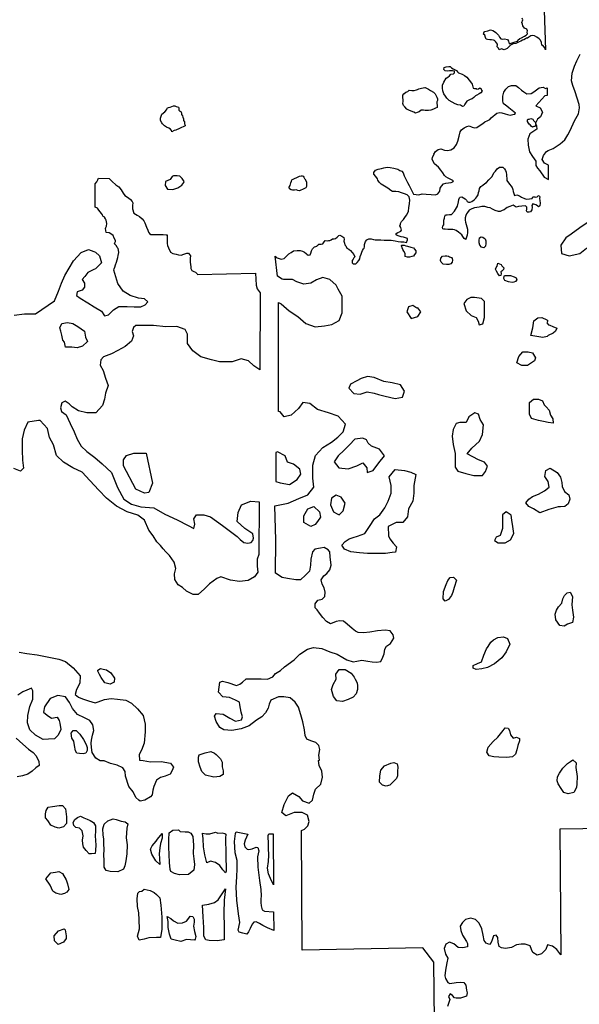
# Model space of a CAD drawing. Extents: x 167040 to 315899, y 721307 to 809380.
# Tile 10 of 20: x 241639 to 253006, y 744317 to 764331. Entities that reach past the tile are written whole.
import ezdxf

# ---------------------------------------------------------------- set-up
doc = ezdxf.new("R2010")
doc.units = 0
doc.layers.add('-RPA', color=1, linetype='CONTINUOUS')
doc.layers.add('RPA', color=3, linetype='CONTINUOUS')

msp = doc.modelspace()

# ---------------------------------------------------------------- linework, layer by layer
at = {"layer": '-RPA', "color": 0}
for points in [[(251952, 762295), (251961, 762312), (251986, 762312), (252025, 762320), (252063, 762311), (252079, 762285), (252092, 762268), (252117, 762242), (252117, 762217), (252125, 762191), (252107, 762157), (252082, 762158), (252056, 762149), (252031, 762167), (252006, 762193), (251989, 762210), (251972, 762227), (251952, 762261)], [(251690, 760761), (251737, 760769), (251791, 760751), (251834, 760725), (251893, 760699), (251935, 760686), (251995, 760689), (252046, 760697), (252063, 760731), (252106, 760734), (252122, 760721), (252148, 760730), (252174, 760751), (252191, 760759), (252207, 760729), (252198, 760695), (252206, 760657), (252214, 760601), (252205, 760550), (252179, 760525), (252154, 760551), (252120, 760569), (252065, 760591), (252044, 760553), (252052, 760519), (252043, 760468), (252017, 760426), (251987, 760417), (251948, 760418), (251932, 760448), (251941, 760478), (251941, 760520), (251916, 760546), (251840, 760538), (251772, 760531), (251725, 760523), (251683, 760549), (251662, 760558), (251598, 760537), (251542, 760517), (251512, 760492), (251478, 760467), (251439, 760450), (251397, 760434), (251363, 760434), (251295, 760452), (251244, 760478), (251194, 760504), (251147, 760514), (251088, 760531), (251024, 760532), (250973, 760524), (250922, 760517), (250879, 760509), (250824, 760484), (250768, 760459), (250734, 760409), (250712, 760383), (250703, 760350), (250690, 760307), (250689, 760256), (250697, 760218), (250705, 760171), (250721, 760120), (250738, 760073), (250737, 760009), (250728, 759954), (250710, 759891), (250701, 759861), (250667, 759887), (250642, 759926), (250617, 759960), (250588, 759982), (250550, 760012), (250504, 760046), (250474, 760060), (250440, 760068), (250372, 760069), (250334, 760070), (250279, 760071), (250253, 760071), (250237, 760080), (250228, 760110), (250237, 760135), (250255, 760164), (250255, 760203), (250256, 760254), (250265, 760300), (250278, 760338), (250291, 760364), (250321, 760363), (250368, 760371), (250410, 760370), (250471, 760438), (250514, 760505), (250532, 760543), (250550, 760632), (250559, 760674), (250576, 760708), (250589, 760725), (250623, 760733), (250653, 760707), (250686, 760690), (250712, 760664), (250728, 760638), (250758, 760621), (250792, 760620), (250826, 760637), (250869, 760670), (250903, 760704), (250925, 760729), (250951, 760771), (250960, 760822), (250969, 760856), (250978, 760902), (251004, 760940), (251047, 760965), (251090, 760999), (251120, 761024), (251167, 761074), (251236, 761141), (251271, 761217), (251305, 761250), (251340, 761301), (251383, 761334), (251451, 761334), (251484, 761299), (251505, 761269), (251518, 761231), (251525, 761180), (251525, 761146), (251533, 761116), (251532, 761065), (251566, 761018), (251641, 760923), (251657, 760881), (251665, 760842)], [(252841, 759972), (252733, 759900), (252629, 759747), (252645, 759577), (252799, 759532), (253014, 759581), (253154, 759685), (253356, 759738), (253509, 759787), (253541, 759959), (253593, 760113), (253636, 760302), (253564, 760403), (253365, 760334), (253163, 760200), (253020, 760102)], [(249399, 759730), (249391, 759738), (249404, 759747), (249446, 759746), (249484, 759737), (249518, 759728), (249582, 759710), (249637, 759693), (249662, 759667), (249687, 759633), (249686, 759594), (249661, 759561), (249639, 759523), (249605, 759515), (249558, 759507), (249515, 759507), (249469, 759516), (249469, 759529), (249470, 759576), (249441, 759623), (249424, 759661), (249407, 759696)], [(251075, 759890), (251092, 759877), (251108, 759835), (251108, 759784), (251098, 759728), (251068, 759695), (251017, 759708), (250988, 759751), (250972, 759798), (250972, 759845), (250982, 759896), (251016, 759921), (251050, 759912)], [(250373, 759513), (250407, 759496), (250424, 759478), (250432, 759444), (250423, 759402), (250397, 759368), (250359, 759352), (250312, 759352), (250244, 759362), (250202, 759405), (250186, 759435), (250195, 759486), (250229, 759523), (250280, 759531), (250318, 759531), (250348, 759522)], [(251433, 759329), (251458, 759303), (251475, 759286), (251466, 759252), (251449, 759235), (251431, 759219), (251414, 759206), (251422, 759172), (251413, 759134), (251383, 759126), (251354, 759169), (251321, 759220), (251305, 759263), (251318, 759297), (251335, 759322), (251349, 759381), (251382, 759372), (251416, 759355)], [(251528, 759132), (251562, 759132), (251609, 759131), (251680, 759105), (251727, 759087), (251735, 759045), (251709, 759011), (251675, 758995), (251641, 758986), (251569, 759004), (251497, 759031), (251472, 759074), (251481, 759116), (251490, 759133)], [(250721, 758645), (250661, 758565), (250711, 758415), (250811, 758316), (250910, 758276), (250950, 758206), (250970, 758126), (251050, 758146), (251080, 758276), (251080, 758445), (251080, 758605), (251020, 758665), (250880, 758685), (250801, 758685)], [(249704, 758465), (249624, 758525), (249534, 758495), (249505, 758395), (249594, 758256), (249724, 758296), (249784, 758395), (249724, 758475)], [(242497, 757918), (242477, 757998), (242457, 758068), (242497, 758158), (242607, 758178), (242717, 758158), (242817, 758098), (242958, 757998), (242978, 757878), (243018, 757788), (242918, 757698), (242808, 757658), (242698, 757678), (242568, 757678), (242548, 757778), (242518, 757818)], [(252355, 757891), (252265, 757871), (252145, 757891), (252024, 757911), (252064, 758071), (252084, 758211), (252164, 758271), (252244, 758281), (252344, 758231), (252364, 758211), (252344, 758171), (252384, 758131), (252405, 758121), (252467, 758098), (252549, 758059), (252526, 758000), (252474, 757961), (252375, 757913)], [(252037, 757359), (251957, 757299), (251838, 757299), (251738, 757359), (251778, 757488), (251857, 757578), (251967, 757578), (252057, 757558), (252117, 757459), (252097, 757399)], [(248927, 756710), (249066, 756680), (249266, 756631), (249415, 756661), (249455, 756780), (249375, 756910), (249206, 756950), (249036, 756980), (248837, 757059), (248707, 757079), (248578, 757039), (248488, 756989), (248358, 756920), (248328, 756840), (248428, 756730), (248558, 756720), (248697, 756770), (248837, 756740)], [(252396, 756392), (252423, 756292), (252469, 756221), (252475, 756133), (252376, 756143), (252276, 756163), (252177, 756182), (252037, 756222), (251997, 756312), (251997, 756422), (251997, 756551), (252077, 756621), (252177, 756621), (252256, 756581), (252296, 756502), (252336, 756462)], [(250711, 756142), (250582, 756142), (250502, 756122), (250442, 756003), (250422, 755863), (250442, 755694), (250482, 755514), (250482, 755345), (250482, 755235), (250542, 755155), (250701, 755106), (250861, 755066), (251040, 755066), (251100, 755146), (251140, 755255), (251080, 755335), (250961, 755385), (250841, 755445), (250731, 755504), (250821, 755624), (250980, 755764), (251040, 755903), (251060, 756093), (250990, 756202), (250960, 756312), (250881, 756342), (250761, 756262)], [(248687, 755793), (248608, 755823), (248448, 755803), (248339, 755693), (248229, 755584), (248109, 755464), (248030, 755344), (248119, 755225), (248309, 755205), (248488, 755265), (248608, 755325), (248688, 755225), (248697, 755125), (248817, 755165), (248937, 755325), (249046, 755464), (248947, 755604), (248787, 755664), (248717, 755723)], [(248502, 753832), (248648, 753889), (248748, 754029), (248847, 754188), (248957, 754268), (249057, 754407), (249126, 754547), (249186, 754707), (249186, 754866), (249146, 755036), (249266, 755185), (249455, 755165), (249585, 755135), (249684, 755085), (249645, 754866), (249645, 754707), (249625, 754547), (249535, 754388), (249515, 754228), (249425, 754108), (249286, 754108), (249126, 754029), (249128, 753838), (249157, 753782), (249225, 753694), (249290, 753616), (249274, 753508), (249202, 753498), (249072, 753479), (248948, 753479), (248834, 753479), (248707, 753479), (248540, 753496), (248364, 753516), (248234, 753568), (248185, 753653), (248250, 753725), (248332, 753780), (248414, 753809)], [(252386, 754378), (252207, 754308), (252077, 754388), (251978, 754438), (251918, 754508), (251978, 754587), (252057, 754637), (252177, 754687), (252297, 754757), (252396, 754827), (252376, 754946), (252306, 755046), (252326, 755166), (252416, 755215), (252557, 755126), (252623, 755031), (252649, 754924), (252659, 754842), (252704, 754744), (252796, 754676), (252815, 754585), (252780, 754493), (252711, 754438), (252626, 754431), (252574, 754428)], [(248129, 754268), (248209, 754348), (248249, 754507), (248169, 754627), (248069, 754667), (247970, 754607), (247950, 754467), (248010, 754328), (248089, 754288)], [(247641, 754068), (247551, 754028), (247412, 754108), (247412, 754248), (247491, 754387), (247611, 754437), (247731, 754327), (247751, 754218), (247691, 754128)], [(251679, 753889), (251659, 754029), (251639, 754159), (251619, 754258), (251519, 754328), (251449, 754268), (251449, 754109), (251449, 753989), (251399, 753850), (251320, 753810), (251284, 753745), (251361, 753699), (251501, 753699), (251606, 753761)], [(250466, 752792), (250440, 752698), (250407, 752626), (250352, 752548), (250280, 752509), (250241, 752561), (250251, 752708), (250303, 752851), (250333, 752933), (250385, 752995), (250453, 753001), (250509, 752942)], [(252650, 752473), (252670, 752558), (252703, 752630), (252761, 752679), (252823, 752695), (252869, 752607), (252856, 752437), (252869, 752330), (252891, 752186), (252868, 752075), (252767, 752043), (252699, 752004), (252614, 752014), (252532, 752131), (252516, 752248), (252546, 752330), (252585, 752395)], [(251208, 751676), (251264, 751728), (251352, 751774), (251466, 751784), (251551, 751754), (251593, 751640), (251521, 751480), (251436, 751360), (251286, 751239), (251139, 751165), (251028, 751139), (250911, 751126), (250849, 751149), (250852, 751207), (250940, 751243), (251019, 751282), (251064, 751416), (251123, 751543), (251156, 751588)], [(248491, 750849), (248504, 750790), (248504, 750718), (248475, 750630), (248416, 750558), (248311, 750510), (248194, 750471), (248083, 750484), (248011, 750572), (247976, 750716), (248005, 750820), (248067, 750927), (248064, 751025), (248126, 751120), (248253, 751126), (248371, 751051), (248433, 750969), (248455, 750927)], [(251457, 749886), (251499, 749935), (251561, 749932), (251587, 749886), (251607, 749798), (251662, 749726), (251731, 749749), (251789, 749719), (251789, 749670), (251760, 749576), (251740, 749491), (251707, 749403), (251652, 749351), (251528, 749335), (251375, 749338), (251267, 749345), (251176, 749371), (251127, 749443), (251153, 749547), (251254, 749658), (251349, 749749)], [(249212, 748823), (249160, 748771), (249085, 748751), (249007, 748771), (248945, 748833), (248955, 748963), (248975, 749078), (249046, 749165), (249177, 749221), (249239, 749234), (249307, 749204), (249320, 749139), (249310, 749058), (249310, 748960), (249291, 748908)], [(252564, 748939), (252603, 749014), (252675, 749115), (252767, 749209), (252825, 749255), (252874, 749284), (252946, 749226), (252939, 749134), (252962, 748945), (252958, 748802), (252952, 748723), (252893, 748622), (252782, 748593), (252691, 748623), (252636, 748704), (252577, 748799), (252557, 748858)]]:
    msp.add_lwpolyline(points, close=True, dxfattribs=at)
at = {"layer": 'RPA', "color": 0}
for points in [[(252292, 764521), (252319, 763717), (252303, 763760), (252282, 763794), (252248, 763812), (252236, 763871), (252216, 763914), (252191, 763940), (252144, 763975), (252094, 764001), (252056, 764010), (252021, 764002), (251979, 763977), (251953, 763956), (251936, 763956), (251915, 763944), (251880, 763923), (251850, 763915), (251816, 763894), (251782, 763878), (251756, 763869), (251714, 763849), (251663, 763841), (251611, 763812), (251581, 763787), (251538, 763749), (251483, 763720), (251428, 763738), (251381, 763721), (251364, 763751), (251339, 763781), (251348, 763824), (251348, 763832), (251302, 763888), (251281, 763910), (251264, 763918), (251226, 763919), (251188, 763919), (251141, 763928), (251112, 763937), (251104, 763967), (251087, 764014), (251062, 764040), (251071, 764082), (251088, 764091), (251148, 764107), (251203, 764127), (251250, 764114), (251284, 764092), (251313, 764071), (251363, 764015), (251388, 763976), (251413, 763942), (251443, 763933), (251490, 763941), (251549, 763932), (251570, 763893), (251582, 763838), (251646, 763862), (251706, 763879), (251748, 763895), (251761, 763916), (251800, 763949), (251834, 763966), (251890, 763995), (251928, 764020), (251954, 764045), (251950, 764079), (251951, 764105), (251943, 764139), (251896, 764156), (251859, 764208), (251850, 764238), (251842, 764272), (251856, 764331), (251848, 764365)], [(250081, 742777), (250052, 745177), (249827, 745467), (247379, 745421), (247362, 747847), (247421, 747880), (247490, 747942), (247522, 748033), (247487, 748160), (247376, 748219), (247213, 748219), (247046, 748151), (246962, 748216), (247008, 748379), (247099, 748558), (247181, 748614), (247308, 748542), (247386, 748450), (247516, 748408), (247588, 748466), (247614, 748587), (247647, 748691), (247758, 748789), (247788, 748936), (247775, 749053), (247723, 749174), (247710, 749272), (247726, 749278), (247716, 749382), (247736, 749496), (247717, 749575), (247655, 749637), (247554, 749673), (247469, 749706), (247437, 749781), (247427, 749898), (247391, 750058), (247352, 750201), (247300, 750358), (247232, 750459), (247131, 750544), (247007, 750570), (246893, 750567), (246740, 750499), (246707, 750417), (246687, 750339), (246635, 750245), (246560, 750163), (246449, 750092), (246302, 749981), (246136, 749919), (245950, 749880), (245784, 749897), (245706, 749946), (245631, 750067), (245598, 750177), (245631, 750226), (245774, 750213), (245908, 750135), (246025, 750076), (246146, 750102), (246162, 750160), (246140, 750258), (246110, 750405), (246104, 750460), (246026, 750500), (245899, 750552), (245762, 750565), (245677, 750663), (245690, 750767), (245703, 750862), (245759, 750888), (245866, 750859), (246042, 750796), (246111, 750822), (246166, 750868), (246242, 750936), (246359, 750936), (246545, 750936), (246672, 750926), (246780, 750971), (246838, 751043), (246936, 751105), (247021, 751180), (247217, 751316), (247331, 751437), (247485, 751535), (247608, 751567), (247775, 751547), (247941, 751482), (248088, 751436), (248205, 751367), (248283, 751318), (248410, 751282), (248488, 751292), (248590, 751311), (248710, 751295), (248801, 751279), (248886, 751269), (248974, 751288), (249017, 751373), (249040, 751444), (249056, 751536), (249089, 751598), (249170, 751650), (249236, 751757), (249223, 751829), (249164, 751911), (249060, 751920), (248907, 751911), (248753, 751885), (248623, 751866), (248515, 751872), (248457, 751902), (248395, 751954), (248294, 752045), (248216, 752107), (248144, 752114), (248069, 752098), (247955, 752049), (247873, 752101), (247795, 752180), (247730, 752265), (247684, 752333), (247639, 752379), (247639, 752457), (247695, 752529), (247783, 752551), (247835, 752607), (247841, 752692), (247822, 752780), (247786, 752858), (247764, 752943), (247816, 753024), (247881, 753076), (247940, 753151), (247966, 753246), (247947, 753412), (247937, 753516), (247908, 753555), (247823, 753601), (247748, 753588), (247637, 753566), (247588, 753517), (247552, 753367), (247549, 753246), (247523, 753119), (247444, 753041), (247346, 752947), (247245, 752943), (247082, 752973), (246968, 752996), (246838, 753084), (246841, 753750), (246823, 754447), (247093, 754507), (247312, 754597), (247491, 754676), (247611, 754826), (247591, 755015), (247591, 755275), (247651, 755474), (247800, 755633), (247970, 755743), (248099, 755843), (248209, 755953), (248259, 756112), (248109, 756272), (247910, 756341), (247690, 756411), (247531, 756531), (247391, 756551), (247302, 756431), (247152, 756291), (247012, 756261), (246933, 756361), (246898, 756365), (246898, 758582), (246952, 758554), (247112, 758415), (247291, 758295), (247451, 758156), (247640, 758086), (247830, 758106), (247979, 758136), (248129, 758216), (248189, 758375), (248189, 758565), (248189, 758714), (248109, 758854), (248069, 758933), (247939, 759053), (247800, 759093), (247670, 759043), (247550, 758973), (247411, 758953), (247271, 759003), (247178, 759050), (247000, 759050), (246972, 759059), (246873, 759119), (246831, 759526), (246852, 759500), (246890, 759483), (246949, 759465), (247009, 759477), (247061, 759523), (247104, 759573), (247151, 759598), (247198, 759632), (247275, 759639), (247334, 759638), (247385, 759629), (247427, 759603), (247456, 759581), (247473, 759564), (247498, 759543), (247537, 759551), (247554, 759584), (247568, 759635), (247589, 759673), (247628, 759711), (247654, 759719), (247675, 759727), (247684, 759740), (247701, 759752), (247718, 759769), (247765, 759768), (247795, 759777), (247821, 759819), (247846, 759840), (247885, 759835), (247914, 759843), (247940, 759843), (247966, 759859), (247991, 759876), (248025, 759875), (248055, 759883), (248089, 759909), (248120, 759942), (248145, 759950), (248183, 759933), (248221, 759907), (248229, 759864), (248220, 759830), (248236, 759788), (248245, 759754), (248261, 759732), (248286, 759685), (248328, 759668), (248362, 759642), (248395, 759599), (248425, 759560), (248445, 759513), (248428, 759492), (248411, 759467), (248393, 759437), (248393, 759403), (248393, 759386), (248414, 759369), (248465, 759368), (248495, 759398), (248529, 759435), (248547, 759469), (248556, 759520), (248573, 759562), (248591, 759605), (248604, 759643), (248621, 759672), (248634, 759689), (248643, 759714), (248644, 759765), (248662, 759820), (248692, 759858), (248730, 759875), (248781, 759878), (248824, 759865), (248857, 759856), (248891, 759855), (248934, 759855), (248976, 759854), (249044, 759849), (249116, 759848), (249184, 759847), (249265, 759838), (249324, 759824), (249384, 759815), (249443, 759814), (249494, 759805), (249516, 759856), (249516, 759885), (249436, 759908), (249385, 759917), (249309, 759943), (249284, 759961), (249288, 759986), (249318, 760003), (249352, 760019), (249378, 760036), (249395, 760053), (249379, 760104), (249362, 760142), (249371, 760172), (249372, 760189), (249398, 760231), (249432, 760273), (249475, 760332), (249506, 760365), (249536, 760441), (249546, 760509), (249555, 760594), (249565, 760662), (249549, 760730), (249507, 760769), (249456, 760791), (249397, 760813), (249338, 760831), (249282, 760836), (249210, 760837), (249177, 760858), (249118, 760906), (249050, 760945), (248983, 760988), (248941, 761031), (248916, 761070), (248908, 761095), (248875, 761143), (248833, 761190), (248833, 761224), (248864, 761274), (248919, 761291), (248991, 761307), (249034, 761323), (249102, 761331), (249162, 761330), (249242, 761316), (249318, 761294), (249360, 761268), (249403, 761250), (249428, 761220), (249452, 761160), (249481, 761088), (249518, 761019), (249552, 760959), (249581, 760895), (249609, 760836), (249639, 760788), (249745, 760770), (249813, 760795), (249898, 760785), (249995, 760775), (250084, 760774), (250136, 760790), (250170, 760849), (250180, 760909), (250206, 760947), (250249, 760993), (250296, 761009), (250351, 761017), (250402, 761025), (250436, 761033), (250453, 761054), (250411, 761075), (250344, 761110), (250293, 761137), (250268, 761162), (250235, 761218), (250193, 761274), (250147, 761334), (250067, 761403), (250017, 761488), (250027, 761539), (250061, 761598), (250053, 761598), (250087, 761649), (250139, 761691), (250194, 761703), (250271, 761680), (250326, 761675), (250398, 761683), (250467, 761725), (250514, 761796), (250541, 761864), (250567, 761965), (250585, 762050), (250616, 762092), (250667, 762130), (250723, 762159), (250770, 762171), (250833, 762149), (250884, 762131), (250926, 762139), (250995, 762185), (251046, 762222), (251089, 762256), (251145, 762280), (251188, 762305), (251218, 762335), (251330, 762431), (251389, 762447), (251432, 762438), (251499, 762420), (251546, 762407), (251605, 762393), (251656, 762401), (251699, 762409), (251708, 762434), (251640, 762486), (251573, 762538), (251502, 762599), (251468, 762624), (251452, 762676), (251453, 762778), (251471, 762858), (251514, 762921), (251566, 762976), (251626, 762992), (251715, 762991), (251770, 762952), (251833, 762900), (251879, 762865), (251938, 762826), (252027, 762834), (252083, 762863), (252139, 762904), (252194, 762946), (252275, 762958), (252322, 762936), (252352, 762947), (252355, 762790), (252307, 762787), (252121, 762578), (252212, 762543), (252258, 762451), (252216, 762360), (252160, 762308), (252118, 762230), (252134, 762174), (252144, 762103), (252082, 762064), (252004, 762011), (251959, 761904), (251968, 761783), (251998, 761646), (252057, 761549), (252122, 761457), (252125, 761369), (252155, 761311), (252204, 761262), (252292, 761132), (252384, 761081), (252379, 761377), (252298, 761412), (252255, 761487), (252278, 761572), (252343, 761653), (252374, 761670), (252475, 761713), (252618, 761807), (252712, 761892), (252774, 761990), (252823, 762078), (252911, 762274), (252989, 762417), (253012, 762541), (253005, 762609), (252966, 762737), (252920, 762864), (252875, 762991), (252848, 763092), (252861, 763242), (252910, 763385), (252959, 763493), (253024, 763630)], [(241529, 758327), (241738, 758350), (241958, 758352), (242346, 758614), (242426, 758813), (242491, 758976), (242556, 759132), (242735, 759431), (242885, 759601), (243036, 759659), (243144, 759622), (243181, 759609), (243263, 759531), (243303, 759391), (243180, 759270), (243145, 759252), (243024, 759192), (242964, 759112), (242905, 759052), (242954, 758973), (242955, 758893), (242905, 758833), (242805, 758803), (242795, 758723), (242865, 758673), (243024, 758574), (243154, 758494), (243304, 758404), (243363, 758315), (243443, 758335), (243543, 758434), (243652, 758504), (243822, 758504), (243962, 758494), (244101, 758494), (244191, 758534), (244241, 758594), (244171, 758654), (244051, 758674), (243882, 758723), (243742, 758813), (243633, 758966), (243553, 759238), (243553, 759238), (243560, 759265), (243572, 759304), (243584, 759348), (243605, 759400), (243620, 759453), (243632, 759500), (243641, 759541), (243651, 759596), (243647, 759647), (243642, 759680), (243620, 759703), (243604, 759734), (243564, 759776), (243573, 759793), (243582, 759821), (243582, 759846), (243558, 759893), (243540, 759944), (243488, 759979), (243455, 759996), (243394, 760009), (243390, 760045), (243385, 760084), (243391, 760109), (243403, 760133), (243410, 760189), (243405, 760222), (243395, 760259), (243385, 760284), (243363, 760315), (243352, 760324), (243328, 760341), (243323, 760366), (243304, 760394), (243274, 760423), (243244, 760460), (243218, 760497), (243174, 760522), (243169, 760995), (243203, 761036), (243226, 761075), (243238, 761113), (243455, 761102), (243479, 761082), (243520, 761042), (243594, 760977), (243656, 760936), (243702, 760871), (243739, 760803), (243774, 760761), (243851, 760712), (243889, 760675), (243921, 760638), (243935, 760607), (243933, 760557), (243932, 760490), (243960, 760400), (244026, 760360), (244070, 760331), (244124, 760285), (244159, 760245), (244178, 760201), (244214, 760113), (244243, 760052), (244256, 760010), (244278, 759987), (244305, 759964), (244350, 759968), (244405, 759967), (244483, 759965), (244519, 759964), (244552, 759963), (244611, 759959), (244633, 759959), (244637, 759906), (244636, 759850), (244634, 759781), (244644, 759741), (244665, 759694), (244702, 759609), (244751, 759580), (244818, 759562), (244865, 759550), (244926, 759548), (244951, 759559), (244996, 759574), (245035, 759587), (245068, 759586), (245085, 759561), (245106, 759533), (245099, 759483), (245104, 759449), (245103, 759399), (245107, 759360), (245114, 759299), (245114, 759277), (245138, 759234), (245176, 759211), (245209, 759197), (245242, 759168), (245254, 759154), (246430, 759176), (246445, 758935), (246460, 758863), (246525, 758782), (246514, 757214), (246394, 757298), (246285, 757398), (246135, 757438), (245956, 757378), (245696, 757378), (245537, 757418), (245318, 757477), (245158, 757597), (245048, 757747), (245048, 757936), (244998, 758036), (244829, 758095), (244610, 758085), (244360, 758115), (244181, 758115), (244001, 758115), (243952, 758075), (243922, 757996), (243952, 757906), (243912, 757796), (243782, 757687), (243633, 757607), (243503, 757537), (243344, 757477), (243284, 757417), (243274, 757308), (243334, 757198), (243384, 757048), (243433, 756899), (243384, 756739), (243364, 756620), (243324, 756490), (243184, 756341), (243005, 756341), (242835, 756380), (242706, 756460), (242646, 756520), (242566, 756580), (242496, 756540), (242466, 756440), (242486, 756370), (242586, 756301), (242666, 756121), (242746, 755952), (242805, 755802), (242885, 755663), (243005, 755553), (243164, 755433), (243314, 755304), (243503, 755124), (243623, 754825), (243753, 754586), (243912, 754486), (244102, 754427), (244361, 754407), (244590, 754277), (244839, 754168), (245059, 754048), (245178, 753988), (245198, 754078), (245178, 754188), (245228, 754267), (245378, 754267), (245517, 754227), (245637, 754138), (245757, 754048), (245866, 753968), (246056, 753829), (246119, 753762), (246194, 753703), (246272, 753690), (246344, 753706), (246373, 753742), (246386, 753794), (246375, 753879), (246215, 753988), (246056, 754128), (246076, 754317), (246145, 754467), (246335, 754547), (246501, 754534), (246497, 753459), (246460, 753368), (246463, 753225), (246476, 753098), (246407, 753006), (246277, 752935), (246104, 752909), (245921, 752942), (245726, 753007), (245641, 752972), (245497, 752867), (245393, 752760), (245266, 752649), (245161, 752646), (245025, 752718), (244946, 752787), (244858, 752842), (244793, 752950), (244784, 753067), (244813, 753178), (244777, 753302), (244683, 753439), (244608, 753514), (244553, 753579), (244498, 753645), (244423, 753717), (244348, 753837), (244261, 753958), (244172, 754157), (244042, 754257), (243823, 754327), (243603, 754446), (243404, 754606), (243244, 754765), (243065, 754965), (242905, 755134), (242716, 755224), (242526, 755334), (242387, 755473), (242327, 755692), (242247, 755842), (242207, 756021), (242058, 756181), (242024, 756185), (241805, 756152), (241727, 755991), (241689, 755811), (241692, 755581), (241694, 755381), (241716, 755212), (241657, 755151), (241517, 755209)], [(246841, 754942), (246933, 754916), (247122, 754886), (247272, 754985), (247352, 755095), (247332, 755195), (247202, 755294), (247082, 755334), (247033, 755464), (246873, 755544), (246841, 755536)], [(246841, 755536), (246841, 754942)], [(241629, 751474), (241782, 751448), (241991, 751418), (242268, 751369), (242434, 751336), (242571, 751284), (242724, 751156), (242867, 750993), (242860, 750843), (242792, 750719), (242769, 750618), (242831, 750563), (242915, 750527), (243039, 750484), (243173, 750442), (243235, 750464), (243362, 750513), (243499, 750536), (243629, 750522), (243796, 750499), (243913, 750441), (244033, 750320), (244144, 750186), (244190, 750010), (244186, 749853), (244166, 749628), (244114, 749485), (244068, 749394), (244074, 749283), (244146, 749273), (244293, 749247), (244511, 749253), (244704, 749220), (244765, 749135), (244739, 749073), (244694, 748992), (244596, 748953), (244498, 748930), (244416, 748875), (244367, 748745), (244341, 748670), (244328, 748575), (244298, 748536), (244178, 748464), (244086, 748448), (244057, 748465), (243998, 748523), (243943, 748634), (243859, 748745), (243790, 748954), (243781, 749052), (243735, 749124), (243621, 749176), (243484, 749212), (243357, 749268), (243272, 749268), (243188, 749323), (243110, 749437), (243100, 749535), (243090, 749623), (243097, 749688), (243120, 749786), (243143, 749881), (243123, 749995), (243065, 750086), (242954, 750142), (242811, 750211), (242713, 750328), (242654, 750449), (242567, 750566), (242413, 750593), (242260, 750531), (242142, 750365), (242123, 750254), (242194, 750195), (242286, 750133), (242403, 750156), (242439, 750084), (242455, 750032), (242474, 749901), (242422, 749787), (242344, 749712), (242223, 749706), (242119, 749703), (241962, 749788), (241845, 749896), (241800, 750039), (241806, 750189), (241843, 750372), (241908, 750518), (241908, 750691), (241879, 750743), (241784, 750701), (241706, 750672), (241602, 750600)], [(241568, 749726), (241705, 749602), (241815, 749504), (241913, 749439), (241972, 749367), (242027, 749256), (242037, 749171), (241968, 749123), (241893, 749058), (241802, 748996), (241697, 748963), (241590, 748944)], [(254483, 747906), (252608, 747879), (252628, 745326), (252553, 745428), (252465, 745496), (252361, 745526), (252325, 745428), (252237, 745340), (252149, 745314), (252061, 745373), (252035, 745428), (252005, 745507), (251904, 745543), (251826, 745543), (251728, 745523), (251627, 745471), (251506, 745452), (251425, 745465), (251379, 745494), (251360, 745579), (251350, 745674), (251318, 745723), (251262, 745710), (251233, 745628), (251213, 745573), (251180, 745534), (251112, 745560), (251076, 745615), (251054, 745720), (251028, 745854), (250969, 745964), (250901, 746043), (250806, 746069), (250695, 746040), (250637, 745978), (250588, 745903), (250597, 745818), (250636, 745720), (250714, 745593), (250734, 745551), (250734, 745485), (250642, 745463), (250545, 745473), (250460, 745545), (250372, 745581), (250294, 745541), (250261, 745454), (250287, 745339), (250339, 745255), (250316, 745160), (250286, 745010), (250276, 744899), (250286, 744841), (250335, 744762), (250374, 744743), (250508, 744762), (250599, 744768), (250658, 744762), (250703, 744703), (250716, 744608), (250729, 744553), (250716, 744485), (250592, 744442), (250507, 744442), (250472, 744452), (250429, 744495), (250384, 744527), (250348, 744475), (250374, 744413), (250331, 744273)]]:
    msp.add_lwpolyline(points, dxfattribs=at)
for points in [[(251030, 762881), (251004, 762847), (250970, 762826), (250922, 762797), (250897, 762785), (250862, 762751), (250832, 762726), (250790, 762710), (250760, 762693), (250725, 762677), (250708, 762656), (250678, 762614), (250660, 762571), (250635, 762568), (250593, 762594), (250538, 762603), (250483, 762621), (250424, 762655), (250365, 762690), (250314, 762733), (250289, 762776), (250252, 762823), (250236, 762883), (250228, 762938), (250229, 762998), (250255, 763061), (250303, 763141), (250337, 763162), (250371, 763191), (250397, 763225), (250448, 763233), (250474, 763249), (250474, 763283), (250432, 763292), (250373, 763293), (250339, 763285), (250279, 763290), (250254, 763316), (250263, 763358), (250302, 763375), (250357, 763378), (250386, 763378), (250407, 763352), (250441, 763335), (250483, 763309), (250509, 763300), (250530, 763274), (250550, 763252), (250627, 763226), (250673, 763196), (250719, 763161), (250769, 763101), (250799, 763067), (250832, 763019), (250844, 762964), (250852, 762938), (250878, 762934), (250912, 762933), (250928, 762920), (250962, 762928), (250988, 762945), (251013, 762928), (251022, 762902)], [(249985, 762895), (250044, 762856), (250078, 762826), (250094, 762800), (250111, 762757), (250127, 762723), (250127, 762689), (250109, 762659), (250109, 762630), (250117, 762596), (250116, 762549), (250086, 762532), (250044, 762512), (249993, 762495), (249941, 762488), (249903, 762488), (249874, 762488), (249840, 762489), (249797, 762489), (249754, 762460), (249712, 762444), (249682, 762432), (249644, 762449), (249559, 762484), (249504, 762510), (249462, 762558), (249437, 762588), (249421, 762626), (249430, 762668), (249430, 762707), (249422, 762745), (249423, 762796), (249441, 762825), (249483, 762855), (249526, 762871), (249552, 762896), (249607, 762895), (249654, 762895), (249696, 762903), (249718, 762911), (249748, 762923), (249803, 762940), (249867, 762952), (249875, 762951), (249943, 762917)], [(244729, 762055), (244724, 762077), (244703, 762105), (244666, 762128), (244620, 762146), (244582, 762175), (244541, 762212), (244523, 762238), (244499, 762280), (244500, 762333), (244512, 762369), (244527, 762410), (244586, 762456), (244626, 762508), (244633, 762530), (244661, 762546), (244694, 762556), (244731, 762566), (244764, 762579), (244792, 762579), (244820, 762570), (244864, 762552), (244869, 762541), (244874, 762507), (244873, 762490), (244884, 762476), (244901, 762470), (244917, 762456), (244927, 762422), (244927, 762403), (244949, 762380), (244953, 762349), (244964, 762319), (244968, 762285), (244984, 762253), (244986, 762215), (244999, 762190), (244999, 762176), (244887, 762123), (244808, 762086), (244774, 762076)], [(244979, 761042), (244942, 761104), (244889, 761150), (244835, 761157), (244764, 761160), (244738, 761142), (244697, 761086), (244645, 761063), (244604, 761043), (244593, 760963), (244640, 760886), (244748, 760879), (244849, 760914), (244932, 760970), (244976, 761022)], [(247467, 761038), (247467, 761013), (247466, 760974), (247466, 760940), (247453, 760911), (247410, 760890), (247385, 760882), (247350, 760865), (247325, 760853), (247291, 760862), (247257, 760871), (247223, 760863), (247180, 760863), (247151, 760872), (247121, 760890), (247113, 760924), (247131, 760962), (247140, 760991), (247148, 761017), (247157, 761051), (247166, 761076), (247320, 761150), (247354, 761158), (247380, 761158), (247397, 761149), (247413, 761132), (247426, 761102), (247434, 761094)], [(243750, 755384), (243808, 755471), (243956, 755523), (244205, 755523), (244336, 754913), (244263, 754720), (244175, 754704), (244000, 754791), (243750, 755263)], [(243750, 755384), (243808, 755471), (243956, 755523), (244205, 755523), (244336, 754913), (244263, 754720), (244175, 754704), (244000, 754791), (243750, 755263)], [(243281, 751146), (243337, 751129), (243405, 751119), (243487, 751057), (243565, 750950), (243558, 750868), (243480, 750826), (243369, 750855), (243291, 750960), (243262, 751019), (243229, 751087), (243229, 751110)], [(242852, 749415), (242800, 749425), (242774, 749467), (242754, 749581), (242738, 749663), (242696, 749728), (242686, 749832), (242725, 749885), (242784, 749881), (242859, 749806), (242937, 749702), (242989, 749597), (243009, 749535), (243009, 749477), (242982, 749425), (242930, 749412)], [(245721, 749307), (245750, 749238), (245753, 749144), (245773, 749062), (245769, 748987), (245707, 748948), (245584, 748932), (245411, 748975), (245342, 749050), (245307, 749138), (245271, 749245), (245268, 749340), (245284, 749386), (245405, 749431), (245519, 749457), (245597, 749421), (245627, 749395)], [(242208, 748053), (242166, 748108), (242166, 748190), (242179, 748258), (242218, 748324), (242306, 748340), (242440, 748359), (242508, 748356), (242567, 748290), (242589, 748127), (242593, 747990), (242530, 747922), (242433, 747896), (242361, 747919), (242273, 747958)], [(242918, 747656), (242928, 747741), (242905, 747842), (242857, 747898), (242782, 747914), (242739, 747953), (242726, 748012), (242756, 748071), (242811, 748116), (242873, 748139), (242942, 748106), (243007, 748083), (243072, 748054), (243140, 748012), (243176, 747943), (243176, 747835), (243169, 747741), (243179, 747650), (243186, 747555), (243179, 747451), (243169, 747386), (243100, 747373), (243052, 747379), (242990, 747444), (242934, 747513), (242921, 747578)], [(243358, 747242), (243348, 747353), (243355, 747454), (243345, 747587), (243345, 747672), (243332, 747764), (243329, 747887), (243352, 747979), (243427, 748044), (243538, 748089), (243600, 748073), (243698, 748037), (243780, 748024), (243835, 747985), (243815, 747897), (243799, 747698), (243825, 747557), (243815, 747375), (243798, 747231), (243772, 747130), (243746, 747062), (243635, 747007), (243475, 747017), (243397, 747040), (243358, 747102)], [(244532, 747788), (244532, 747697), (244499, 747589), (244486, 747498), (244470, 747374), (244476, 747283), (244483, 747162), (244401, 747237), (244326, 747368), (244297, 747472), (244327, 747540), (244408, 747635), (244441, 747674)], [(245002, 747820), (245061, 747820), (245113, 747797), (245158, 747725), (245168, 747549), (245161, 747383), (245174, 747275), (245187, 747158), (245174, 747044), (245069, 746959), (244883, 746950), (244782, 746979), (244711, 747015), (244698, 747057), (244685, 747201), (244672, 747364), (244666, 747511), (244666, 747667), (244676, 747804), (244748, 747859), (244862, 747863), (244898, 747833)], [(245615, 747813), (245667, 747796), (245752, 747803), (245807, 747786), (245823, 747773), (245820, 747692), (245823, 747369), (245836, 747023), (245819, 746987), (245767, 747050), (245705, 747141), (245617, 747203), (245516, 747229), (245438, 747190), (245399, 747353), (245370, 747520), (245364, 747679), (245354, 747793), (245426, 747784), (245504, 747783)], [(246270, 747774), (246244, 747712), (246221, 747656), (246201, 747581), (246214, 747519), (246257, 747474), (246296, 747461), (246361, 747477), (246442, 747513), (246478, 747503), (246498, 747438), (246468, 747314), (246478, 747108), (246513, 746831), (246536, 746648), (246545, 746525), (246536, 746453), (246535, 746388), (246542, 746319), (246565, 746241), (246610, 746208), (246794, 746197), (246802, 745820), (246672, 745872), (246581, 745918), (246512, 745957), (246440, 745993), (246392, 745987), (246362, 745948), (246323, 745860), (246287, 745788), (246251, 745742), (246170, 745765), (246098, 745782), (246078, 745824), (246108, 745981), (246082, 746157), (246050, 746437), (246034, 746695), (246050, 746910), (246057, 747073), (246054, 747239), (246018, 747396), (246002, 747624), (246025, 747790), (246039, 747826)], [(246684, 747750), (246697, 747783), (246788, 747783), (246797, 746749), (246732, 746876), (246690, 746971), (246670, 747082), (246690, 747222), (246700, 747349), (246693, 747493), (246694, 747564)], [(242597, 746597), (242548, 746568), (242477, 746552), (242376, 746578), (242314, 746617), (242255, 746738), (242171, 746868), (242272, 746992), (242363, 747002), (242435, 747018), (242507, 746976), (242581, 746845), (242611, 746767), (242640, 746653)], [(244067, 746031), (244057, 746175), (244032, 746308), (244025, 746462), (244038, 746576), (244071, 746612), (244120, 746618), (244169, 746660), (244290, 746631), (244371, 746588), (244420, 746549), (244485, 746481), (244504, 746331), (244527, 746089), (244523, 745848), (244497, 745672), (244419, 745672), (244262, 745666), (244168, 745643), (244063, 745620), (244034, 745705), (244070, 745852)], [(245819, 746665), (245792, 746433), (245785, 746169), (245795, 745892), (245791, 745625), (245651, 745609), (245491, 745615), (245423, 745628), (245381, 745703), (245381, 745880), (245365, 746098), (245355, 746333), (245479, 746352), (245593, 746388), (245672, 746440)], [(245025, 745632), (244911, 745597), (244797, 745619), (244719, 745642), (244683, 745740), (244657, 745877), (244657, 745998), (244634, 746102), (244706, 746063), (244762, 746017), (244853, 745968), (244947, 745975), (245029, 746007), (245075, 746066), (245104, 746111), (245159, 746102), (245182, 746049), (245182, 745987), (245172, 745909), (245192, 745795), (245214, 745697), (245201, 745642), (245191, 745619)], [(242583, 745710), (242583, 745655), (242528, 745583), (242420, 745531), (242348, 745606), (242339, 745707), (242424, 745808), (242541, 745854), (242560, 745828)]]:
    msp.add_lwpolyline(points, close=True, dxfattribs=at)

doc.saveas('drawing.dxf')
